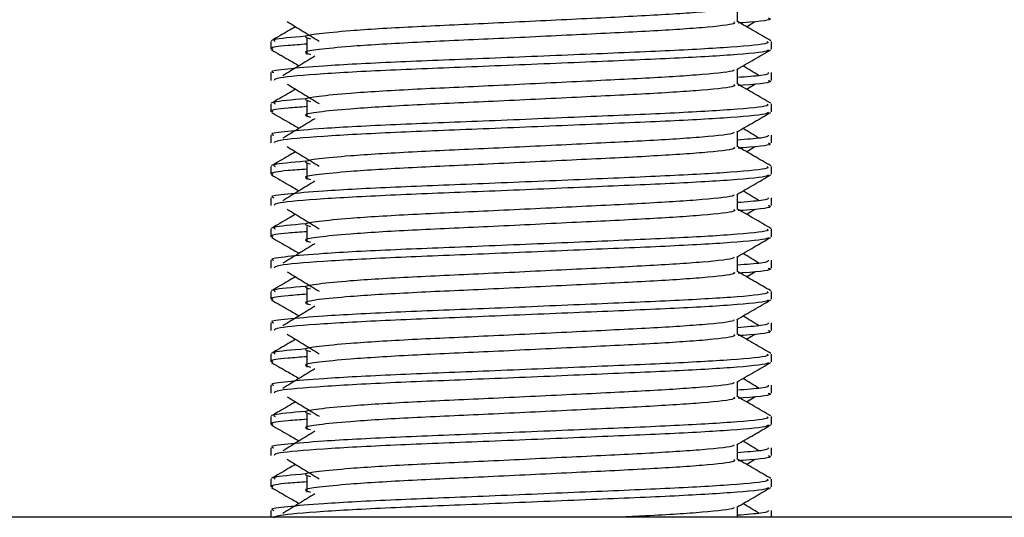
# Model space of a CAD drawing. Header units: millimetres. Extents: x 0 to 420, y 0 to 297.
# Tile 96 of 119: x 302.655 to 303.693, y 207.068 to 207.593. Entities that reach past the tile are written whole.
import ezdxf

# ---------------------------------------------------------------- set-up
doc = ezdxf.new("R2010")
doc.units = ezdxf.units.MM

msp = doc.modelspace()

# ---------------------------------------------------------------- linework, layer by layer
at = {"color": 7, "linetype": 'Continuous', "lineweight": 25}
for p, q in [((303.41212, 207.59081), (303.41212, 207.6069)), ((303.42164, 207.58565), (303.43047, 207.59106)), ((302.91997, 207.57012), (302.91997, 207.56189)), ((302.95796, 207.57285), (302.95796, 207.55635)), ((303.44783, 207.56189), (303.44783, 207.57012)), ((302.91997, 207.53714), (302.91997, 207.52891)), ((303.41212, 207.52483), (303.41212, 207.54092)), ((303.44783, 207.52891), (303.44783, 207.53714)), ((303.42164, 207.51966), (303.43047, 207.52507)), ((302.91997, 207.50414), (302.91997, 207.49591)), ((302.95796, 207.50687), (302.95796, 207.49037)), ((303.44783, 207.49591), (303.44783, 207.50414)), ((303.41212, 207.45885), (303.41212, 207.47493)), ((302.91997, 207.47115), (302.91997, 207.46293)), ((303.44783, 207.46293), (303.44783, 207.47115)), ((303.42164, 207.45368), (303.43047, 207.45909)), ((302.95796, 207.44088), (302.95796, 207.42439)), ((302.91997, 207.43815), (302.91997, 207.42993)), ((303.44783, 207.42993), (303.44783, 207.43815)), ((303.41212, 207.39286), (303.41212, 207.40895)), ((302.91997, 207.40517), (302.91997, 207.39695)), ((303.44783, 207.39695), (303.44783, 207.40517)), ((303.42164, 207.3877), (303.43047, 207.39311)), ((302.91997, 207.37217), (302.91997, 207.36394)), ((302.95796, 207.3749), (302.95796, 207.3584)), ((303.44783, 207.36394), (303.44783, 207.37217)), ((302.91997, 207.33919), (302.91997, 207.33096)), ((303.41212, 207.32688), (303.41212, 207.34297)), ((303.44783, 207.33096), (303.44783, 207.33919)), ((303.42164, 207.32172), (303.43047, 207.32712)), ((302.91997, 207.30619), (302.91997, 207.29796)), ((302.95796, 207.30892), (302.95796, 207.29242)), ((303.44783, 207.29796), (303.44783, 207.30619)), ((303.41212, 207.2609), (303.41212, 207.27699)), ((302.91997, 207.2732), (302.91997, 207.26498)), ((303.44783, 207.26498), (303.44783, 207.2732)), ((303.42164, 207.25573), (303.43047, 207.26114)), ((302.95796, 207.24293), (302.95796, 207.22644)), ((302.91997, 207.2402), (302.91997, 207.23198)), ((303.44783, 207.23198), (303.44783, 207.2402)), ((302.91997, 207.20722), (302.91997, 207.199)), ((303.41212, 207.19492), (303.41212, 207.211)), ((303.44783, 207.199), (303.44783, 207.20722)), ((303.42164, 207.18975), (303.43047, 207.19516)), ((302.91997, 207.17422), (302.91997, 207.16599)), ((302.95796, 207.17695), (302.95796, 207.16045)), ((303.44783, 207.16599), (303.44783, 207.17422)), ((302.91997, 207.14124), (302.91997, 207.13301)), ((303.41212, 207.12893), (303.41212, 207.14502)), ((303.44783, 207.13301), (303.44783, 207.14124)), ((303.42164, 207.12377), (303.43047, 207.12918)), ((302.91997, 207.10824), (302.91997, 207.10001)), ((302.95796, 207.11097), (302.95796, 207.09447)), ((303.44783, 207.10001), (303.44783, 207.10824)), ((303.41212, 207.0679), (303.41212, 207.07904)), ((305.1469, 207.0679), (301.69928, 207.0679)), ((302.91997, 207.07526), (302.91997, 207.0679)), ((303.44783, 207.0679), (303.44783, 207.07526))]:
    msp.add_line(p, q, dxfattribs=at)
for points, knots in [([(303.40807, 207.60644), (303.40834, 207.60606), (303.40955, 207.60441), (303.37848, 207.60101), (303.31883, 207.59717), (303.23771, 207.59333), (303.14963, 207.58897), (303.06622, 207.58532), (303.00457, 207.58158), (302.96905, 207.57799), (302.95246, 207.57536), (302.95893, 207.57358), (302.96181, 207.57279)], [0, 0, 0, 0, 0.0351066, 0.1561349, 0.2739528, 0.3916527, 0.5126988, 0.6290926, 0.7484115, 0.8401345, 0.9287498, 1, 1, 1, 1]), ([(302.94617, 207.58565), (302.94357, 207.58414), (302.935, 207.57919), (302.92644, 207.57423), (302.92047, 207.57078)], [0, 0, 0, 0, 0.3033381, 1, 1, 1, 1]), ([(302.93734, 207.59106), (302.94296, 207.58761), (302.95421, 207.58072), (302.96543, 207.57384), (302.97105, 207.57039)], [0, 0, 0, 0, 0.5000113, 1, 1, 1, 1]), ([(303.40817, 207.59076), (303.4089, 207.59012), (303.41106, 207.58821), (303.37894, 207.58452), (303.3187, 207.58067), (303.23774, 207.57683), (303.14962, 207.57248), (303.06622, 207.56883), (303.00457, 207.56508), (302.96905, 207.5615), (302.95247, 207.55886), (302.95893, 207.55709), (302.9618, 207.5563)], [0, 0, 0, 0, 0.059132, 0.1771634, 0.2920638, 0.4068492, 0.5248979, 0.6384095, 0.7547738, 0.8442256, 0.9306466, 1, 1, 1, 1]), ([(303.44733, 207.57078), (303.44137, 207.57423), (303.42963, 207.58102), (303.41789, 207.58782), (303.41212, 207.59116)], [0, 0, 0, 0, 0.5083681, 1, 1, 1, 1]), ([(303.44441, 207.5949), (303.44538, 207.59459), (303.4503, 207.59301), (303.4376, 207.59104), (303.41456, 207.58956), (303.41283, 207.58945)], [0, 0, 0, 0, 0.1837303, 0.9385556, 1, 1, 1, 1]), ([(302.95649, 207.57553), (302.94221, 207.57431), (302.92026, 207.57244), (302.92343, 207.57072), (302.92454, 207.57012)], [0, 0, 0, 0, 0.6510435, 1, 1, 1, 1]), ([(303.44327, 207.57012), (303.44408, 207.56949), (303.44656, 207.56758), (303.40945, 207.5639), (303.3398, 207.56005), (303.24618, 207.55621), (303.14424, 207.55186), (303.04788, 207.54821), (302.97625, 207.54446), (302.93614, 207.54087), (302.9178, 207.53872), (302.92223, 207.53744), (302.92327, 207.53714)], [0, 0, 0, 0, 0.0610772, 0.1845123, 0.3046768, 0.4247211, 0.5481742, 0.6668878, 0.7885815, 0.8821287, 0.9725098, 1, 1, 1, 1]), ([(302.95796, 207.56722), (302.95094, 207.56671), (302.92938, 207.56513), (302.91909, 207.56346), (302.92158, 207.56219), (302.92216, 207.56189)], [0, 0, 0, 0, 0.2705432, 0.831179, 1, 1, 1, 1]), ([(302.9206, 207.56123), (302.92656, 207.55777), (302.9363, 207.55214), (302.94603, 207.54651), (302.94979, 207.54433)], [0, 0, 0, 0, 0.6131696, 1, 1, 1, 1]), ([(303.44468, 207.56118), (303.44448, 207.56077), (303.44363, 207.55907), (303.40954, 207.55565), (303.33979, 207.5518), (303.24616, 207.54796), (303.14433, 207.54361), (303.04752, 207.53996), (302.97134, 207.53588), (302.92543, 207.53198), (302.92399, 207.52982), (302.92339, 207.52891)], [0, 0, 0, 0, 0.0399117, 0.1661575, 0.2890582, 0.4118359, 0.5381002, 0.6595169, 0.7839817, 0.9096926, 1, 1, 1, 1]), ([(302.96649, 207.55455), (302.96086, 207.55111), (302.94961, 207.54422), (302.93839, 207.53733), (302.93278, 207.53389)], [0, 0, 0, 0, 0.49999, 1, 1, 1, 1]), ([(303.4114, 207.5405), (303.41737, 207.54396), (303.4293, 207.55087), (303.44124, 207.55777), (303.44721, 207.56123)], [0, 0, 0, 0, 0.4999356, 1, 1, 1, 1]), ([(303.43502, 207.53389), (303.42941, 207.53733), (303.42375, 207.54081), (303.41807, 207.54429), (303.41801, 207.54433)], [0, 0, 0, 0, 0.9898318, 1, 1, 1, 1]), ([(303.40807, 207.54045), (303.40834, 207.54008), (303.40955, 207.53842), (303.37848, 207.53503), (303.31883, 207.53118), (303.23771, 207.52734), (303.14963, 207.52299), (303.06622, 207.51934), (303.00457, 207.51559), (302.96905, 207.51201), (302.95246, 207.50938), (302.95893, 207.5076), (302.96181, 207.5068)], [0, 0, 0, 0, 0.0351066, 0.1561349, 0.2739528, 0.3916527, 0.5126988, 0.6290926, 0.7484115, 0.8401345, 0.9287498, 1, 1, 1, 1]), ([(303.44453, 207.53714), (303.44468, 207.53615), (303.44493, 207.53449), (303.42165, 207.53267), (303.41212, 207.53193)], [0, 0, 0, 0, 0.5906829, 1, 1, 1, 1]), ([(302.93734, 207.52507), (302.94296, 207.52163), (302.95421, 207.51474), (302.96543, 207.50785), (302.97105, 207.50441)], [0, 0, 0, 0, 0.5000113, 1, 1, 1, 1]), ([(303.40817, 207.52478), (303.4089, 207.52414), (303.41106, 207.52222), (303.37894, 207.51854), (303.3187, 207.51469), (303.23774, 207.51085), (303.14962, 207.50649), (303.06622, 207.50284), (303.00457, 207.4991), (302.96905, 207.49552), (302.95247, 207.49288), (302.95893, 207.4911), (302.9618, 207.49031)], [0, 0, 0, 0, 0.059132, 0.1771634, 0.2920638, 0.4068492, 0.5248979, 0.6384095, 0.7547738, 0.8442256, 0.9306466, 1, 1, 1, 1]), ([(303.44733, 207.50479), (303.44137, 207.50825), (303.42963, 207.51504), (303.41789, 207.52183), (303.41212, 207.52517)], [0, 0, 0, 0, 0.5083681, 1, 1, 1, 1]), ([(303.44441, 207.52891), (303.44538, 207.5286), (303.4503, 207.52703), (303.4376, 207.52506), (303.41456, 207.52358), (303.41283, 207.52347)], [0, 0, 0, 0, 0.1837303, 0.9385556, 1, 1, 1, 1]), ([(302.94617, 207.51966), (302.94357, 207.51816), (302.935, 207.5132), (302.92644, 207.50825), (302.92047, 207.50479)], [0, 0, 0, 0, 0.3033381, 1, 1, 1, 1]), ([(303.44327, 207.50414), (303.44408, 207.5035), (303.44656, 207.50159), (303.40945, 207.49792), (303.3398, 207.49407), (303.24618, 207.49023), (303.14424, 207.48587), (303.04788, 207.48222), (302.97625, 207.47848), (302.93614, 207.47489), (302.9178, 207.47273), (302.92223, 207.47145), (302.92327, 207.47115)], [0, 0, 0, 0, 0.0610772, 0.1845123, 0.3046768, 0.4247211, 0.5481742, 0.6668878, 0.7885815, 0.8821287, 0.9725098, 1, 1, 1, 1]), ([(302.95649, 207.50954), (302.94221, 207.50833), (302.92026, 207.50646), (302.92343, 207.50474), (302.92454, 207.50414)], [0, 0, 0, 0, 0.6510435, 1, 1, 1, 1]), ([(302.9206, 207.49525), (302.92656, 207.49179), (302.9363, 207.48616), (302.94603, 207.48052), (302.94979, 207.47834)], [0, 0, 0, 0, 0.6131696, 1, 1, 1, 1]), ([(302.95796, 207.50124), (302.95094, 207.50073), (302.92938, 207.49915), (302.91909, 207.49748), (302.92158, 207.4962), (302.92216, 207.49591)], [0, 0, 0, 0, 0.2705432, 0.831179, 1, 1, 1, 1]), ([(303.44468, 207.4952), (303.44448, 207.49479), (303.44363, 207.49309), (303.40954, 207.48967), (303.33979, 207.48582), (303.24616, 207.48198), (303.14433, 207.47762), (303.04752, 207.47398), (302.97134, 207.46989), (302.92543, 207.466), (302.92399, 207.46383), (302.92339, 207.46293)], [0, 0, 0, 0, 0.0399117, 0.1661575, 0.2890582, 0.4118359, 0.5381002, 0.6595169, 0.7839817, 0.9096926, 1, 1, 1, 1]), ([(303.4114, 207.47452), (303.41737, 207.47798), (303.4293, 207.48488), (303.44124, 207.49179), (303.44721, 207.49525)], [0, 0, 0, 0, 0.4999356, 1, 1, 1, 1]), ([(302.96649, 207.48857), (302.96086, 207.48513), (302.94961, 207.47824), (302.93839, 207.47135), (302.93278, 207.46791)], [0, 0, 0, 0, 0.49999, 1, 1, 1, 1]), ([(303.40807, 207.47447), (303.40834, 207.4741), (303.40955, 207.47244), (303.37848, 207.46904), (303.31883, 207.4652), (303.23771, 207.46136), (303.14963, 207.457), (303.06622, 207.45336), (303.00457, 207.44961), (302.96905, 207.44603), (302.95246, 207.44339), (302.95893, 207.44161), (302.96181, 207.44082)], [0, 0, 0, 0, 0.0351066, 0.1561349, 0.2739528, 0.3916527, 0.5126988, 0.6290926, 0.7484115, 0.8401345, 0.9287498, 1, 1, 1, 1]), ([(303.43502, 207.46791), (303.42941, 207.47135), (303.42375, 207.47483), (303.41807, 207.47831), (303.41801, 207.47834)], [0, 0, 0, 0, 0.9898318, 1, 1, 1, 1]), ([(303.44453, 207.47115), (303.44468, 207.47017), (303.44493, 207.4685), (303.42165, 207.46669), (303.41212, 207.46595)], [0, 0, 0, 0, 0.5906829, 1, 1, 1, 1]), ([(303.44441, 207.46293), (303.44538, 207.46262), (303.4503, 207.46104), (303.4376, 207.45907), (303.41456, 207.4576), (303.41283, 207.45749)], [0, 0, 0, 0, 0.1837303, 0.9385556, 1, 1, 1, 1]), ([(302.94617, 207.45368), (302.94357, 207.45218), (302.935, 207.44722), (302.92644, 207.44226), (302.92047, 207.43881)], [0, 0, 0, 0, 0.3033381, 1, 1, 1, 1]), ([(302.93734, 207.45909), (302.94296, 207.45565), (302.95421, 207.44876), (302.96543, 207.44187), (302.97105, 207.43842)], [0, 0, 0, 0, 0.5000113, 1, 1, 1, 1]), ([(303.40817, 207.4588), (303.4089, 207.45816), (303.41106, 207.45624), (303.37894, 207.45255), (303.3187, 207.4487), (303.23774, 207.44486), (303.14962, 207.44051), (303.06622, 207.43686), (303.00457, 207.43311), (302.96905, 207.42953), (302.95247, 207.4269), (302.95893, 207.42512), (302.9618, 207.42433)], [0, 0, 0, 0, 0.059132, 0.1771634, 0.2920638, 0.4068492, 0.5248979, 0.6384095, 0.7547738, 0.8442256, 0.9306466, 1, 1, 1, 1]), ([(303.44733, 207.43881), (303.44137, 207.44226), (303.42963, 207.44906), (303.41789, 207.45585), (303.41212, 207.45919)], [0, 0, 0, 0, 0.5083681, 1, 1, 1, 1]), ([(302.95649, 207.44356), (302.94221, 207.44234), (302.92026, 207.44048), (302.92343, 207.43875), (302.92454, 207.43815)], [0, 0, 0, 0, 0.6510435, 1, 1, 1, 1]), ([(303.44327, 207.43815), (303.44408, 207.43752), (303.44656, 207.43561), (303.40945, 207.43193), (303.3398, 207.42808), (303.24618, 207.42425), (303.14424, 207.41989), (303.04788, 207.41624), (302.97625, 207.4125), (302.93614, 207.40891), (302.9178, 207.40675), (302.92223, 207.40547), (302.92327, 207.40517)], [0, 0, 0, 0, 0.0610772, 0.1845123, 0.3046768, 0.4247211, 0.5481742, 0.6668878, 0.7885815, 0.8821287, 0.9725098, 1, 1, 1, 1]), ([(302.95796, 207.43526), (302.95094, 207.43474), (302.92938, 207.43317), (302.91909, 207.43149), (302.92158, 207.43022), (302.92216, 207.42993)], [0, 0, 0, 0, 0.2705432, 0.831179, 1, 1, 1, 1]), ([(302.9206, 207.42926), (302.92656, 207.42581), (302.9363, 207.42018), (302.94603, 207.41454), (302.94979, 207.41236)], [0, 0, 0, 0, 0.6131696, 1, 1, 1, 1]), ([(303.44468, 207.42922), (303.44448, 207.42881), (303.44363, 207.4271), (303.40954, 207.42368), (303.33979, 207.41984), (303.24616, 207.416), (303.14433, 207.41164), (303.04752, 207.40799), (302.97134, 207.40391), (302.92543, 207.40002), (302.92399, 207.39785), (302.92339, 207.39695)], [0, 0, 0, 0, 0.0399117, 0.1661575, 0.2890582, 0.4118359, 0.5381002, 0.6595169, 0.7839817, 0.9096926, 1, 1, 1, 1]), ([(302.96649, 207.42259), (302.96086, 207.41914), (302.94961, 207.41226), (302.93839, 207.40537), (302.93278, 207.40192)], [0, 0, 0, 0, 0.49999, 1, 1, 1, 1]), ([(303.4114, 207.40854), (303.41737, 207.41199), (303.4293, 207.4189), (303.44124, 207.42581), (303.44721, 207.42926)], [0, 0, 0, 0, 0.4999356, 1, 1, 1, 1]), ([(303.43502, 207.40192), (303.42941, 207.40537), (303.42375, 207.40885), (303.41807, 207.41233), (303.41801, 207.41236)], [0, 0, 0, 0, 0.9898318, 1, 1, 1, 1]), ([(303.40807, 207.40849), (303.40834, 207.40811), (303.40955, 207.40646), (303.37848, 207.40306), (303.31883, 207.39922), (303.23771, 207.39538), (303.14963, 207.39102), (303.06622, 207.38737), (303.00457, 207.38363), (302.96905, 207.38004), (302.95246, 207.37741), (302.95893, 207.37563), (302.96181, 207.37484)], [0, 0, 0, 0, 0.0351066, 0.1561349, 0.2739528, 0.3916527, 0.5126988, 0.6290926, 0.7484115, 0.8401345, 0.9287498, 1, 1, 1, 1]), ([(303.44453, 207.40517), (303.44468, 207.40419), (303.44493, 207.40252), (303.42165, 207.40071), (303.41212, 207.39996)], [0, 0, 0, 0, 0.5906829, 1, 1, 1, 1]), ([(302.93734, 207.39311), (302.94296, 207.38966), (302.95421, 207.38277), (302.96543, 207.37589), (302.97105, 207.37244)], [0, 0, 0, 0, 0.5000113, 1, 1, 1, 1]), ([(303.40817, 207.39281), (303.4089, 207.39217), (303.41106, 207.39026), (303.37894, 207.38657), (303.3187, 207.38272), (303.23774, 207.37888), (303.14962, 207.37453), (303.06622, 207.37088), (303.00457, 207.36713), (302.96905, 207.36355), (302.95247, 207.36091), (302.95893, 207.35914), (302.9618, 207.35835)], [0, 0, 0, 0, 0.059132, 0.1771634, 0.2920638, 0.4068492, 0.5248979, 0.6384095, 0.7547738, 0.8442256, 0.9306466, 1, 1, 1, 1]), ([(303.44733, 207.37283), (303.44137, 207.37628), (303.42963, 207.38307), (303.41789, 207.38987), (303.41212, 207.39321)], [0, 0, 0, 0, 0.5083681, 1, 1, 1, 1]), ([(303.44441, 207.39695), (303.44538, 207.39664), (303.4503, 207.39506), (303.4376, 207.39309), (303.41456, 207.39161), (303.41283, 207.3915)], [0, 0, 0, 0, 0.1837303, 0.9385556, 1, 1, 1, 1]), ([(302.94617, 207.3877), (302.94357, 207.38619), (302.935, 207.38124), (302.92644, 207.37628), (302.92047, 207.37283)], [0, 0, 0, 0, 0.3033381, 1, 1, 1, 1]), ([(303.44327, 207.37217), (303.44408, 207.37154), (303.44656, 207.36963), (303.40945, 207.36595), (303.3398, 207.3621), (303.24618, 207.35826), (303.14424, 207.35391), (303.04788, 207.35026), (302.97625, 207.34651), (302.93614, 207.34293), (302.9178, 207.34077), (302.92223, 207.33949), (302.92327, 207.33919)], [0, 0, 0, 0, 0.0610772, 0.1845123, 0.3046768, 0.4247211, 0.5481742, 0.6668878, 0.7885815, 0.8821287, 0.9725098, 1, 1, 1, 1]), ([(302.95796, 207.36927), (302.95094, 207.36876), (302.92938, 207.36718), (302.91909, 207.36551), (302.92158, 207.36424), (302.92216, 207.36394)], [0, 0, 0, 0, 0.2705432, 0.831179, 1, 1, 1, 1]), ([(302.95649, 207.37758), (302.94221, 207.37636), (302.92026, 207.37449), (302.92343, 207.37277), (302.92454, 207.37217)], [0, 0, 0, 0, 0.6510435, 1, 1, 1, 1]), ([(302.9206, 207.36328), (302.92656, 207.35983), (302.9363, 207.35419), (302.94603, 207.34856), (302.94979, 207.34638)], [0, 0, 0, 0, 0.6131696, 1, 1, 1, 1]), ([(303.44468, 207.36323), (303.44448, 207.36282), (303.44363, 207.36112), (303.40954, 207.3577), (303.33979, 207.35385), (303.24616, 207.35001), (303.14433, 207.34566), (303.04752, 207.34201), (302.97134, 207.33793), (302.92543, 207.33403), (302.92399, 207.33187), (302.92339, 207.33096)], [0, 0, 0, 0, 0.0399117, 0.1661575, 0.2890582, 0.4118359, 0.5381002, 0.6595169, 0.7839817, 0.9096926, 1, 1, 1, 1]), ([(303.4114, 207.34256), (303.41737, 207.34601), (303.4293, 207.35292), (303.44124, 207.35983), (303.44721, 207.36328)], [0, 0, 0, 0, 0.4999356, 1, 1, 1, 1]), ([(302.96649, 207.3566), (302.96086, 207.35316), (302.94961, 207.34627), (302.93839, 207.33938), (302.93278, 207.33594)], [0, 0, 0, 0, 0.49999, 1, 1, 1, 1]), ([(303.40807, 207.3425), (303.40834, 207.34213), (303.40955, 207.34047), (303.37848, 207.33708), (303.31883, 207.33324), (303.23771, 207.32939), (303.14963, 207.32504), (303.06622, 207.32139), (303.00457, 207.31764), (302.96905, 207.31406), (302.95246, 207.31143), (302.95893, 207.30965), (302.96181, 207.30885)], [0, 0, 0, 0, 0.0351066, 0.1561349, 0.2739528, 0.3916527, 0.5126988, 0.6290926, 0.7484115, 0.8401345, 0.9287498, 1, 1, 1, 1]), ([(303.44453, 207.33919), (303.44468, 207.3382), (303.44493, 207.33654), (303.42165, 207.33472), (303.41212, 207.33398)], [0, 0, 0, 0, 0.5906829, 1, 1, 1, 1]), ([(303.43502, 207.33594), (303.42941, 207.33938), (303.42375, 207.34286), (303.41807, 207.34634), (303.41801, 207.34638)], [0, 0, 0, 0, 0.9898318, 1, 1, 1, 1]), ([(302.93734, 207.32712), (302.94296, 207.32368), (302.95421, 207.31679), (302.96543, 207.3099), (302.97105, 207.30646)], [0, 0, 0, 0, 0.5000113, 1, 1, 1, 1]), ([(303.40817, 207.32683), (303.4089, 207.32619), (303.41106, 207.32427), (303.37894, 207.32059), (303.3187, 207.31674), (303.23774, 207.3129), (303.14962, 207.30854), (303.06622, 207.30489), (303.00457, 207.30115), (302.96905, 207.29757), (302.95247, 207.29493), (302.95893, 207.29315), (302.9618, 207.29236)], [0, 0, 0, 0, 0.059132, 0.1771634, 0.2920638, 0.4068492, 0.5248979, 0.6384095, 0.7547738, 0.8442256, 0.9306466, 1, 1, 1, 1]), ([(303.44733, 207.30685), (303.44137, 207.3103), (303.42963, 207.31709), (303.41789, 207.32388), (303.41212, 207.32722)], [0, 0, 0, 0, 0.5083681, 1, 1, 1, 1]), ([(303.44441, 207.33096), (303.44538, 207.33065), (303.4503, 207.32908), (303.4376, 207.32711), (303.41456, 207.32563), (303.41283, 207.32552)], [0, 0, 0, 0, 0.1837303, 0.9385556, 1, 1, 1, 1]), ([(302.94617, 207.32172), (302.94357, 207.32021), (302.935, 207.31525), (302.92644, 207.3103), (302.92047, 207.30685)], [0, 0, 0, 0, 0.30333814, 1, 1, 1, 1]), ([(303.44327, 207.30619), (303.44408, 207.30556), (303.44656, 207.30365), (303.40945, 207.29997), (303.3398, 207.29612), (303.24618, 207.29228), (303.14424, 207.28792), (303.04788, 207.28427), (302.97625, 207.28053), (302.93614, 207.27694), (302.9178, 207.27478), (302.92223, 207.2735), (302.92327, 207.2732)], [0, 0, 0, 0, 0.0610772, 0.1845123, 0.3046768, 0.4247211, 0.5481742, 0.6668878, 0.7885815, 0.8821287, 0.9725098, 1, 1, 1, 1]), ([(302.95649, 207.31159), (302.94221, 207.31038), (302.92026, 207.30851), (302.92343, 207.30679), (302.92454, 207.30619)], [0, 0, 0, 0, 0.6510435, 1, 1, 1, 1]), ([(302.9206, 207.2973), (302.92656, 207.29384), (302.9363, 207.28821), (302.94603, 207.28258), (302.94979, 207.2804)], [0, 0, 0, 0, 0.6131696, 1, 1, 1, 1]), ([(302.95796, 207.30329), (302.95094, 207.30278), (302.92938, 207.3012), (302.91909, 207.29953), (302.92158, 207.29825), (302.92216, 207.29796)], [0, 0, 0, 0, 0.2705432, 0.831179, 1, 1, 1, 1]), ([(303.44468, 207.29725), (303.44448, 207.29684), (303.44363, 207.29514), (303.40954, 207.29172), (303.33979, 207.28787), (303.24616, 207.28403), (303.14433, 207.27967), (303.04752, 207.27603), (302.97134, 207.27194), (302.92543, 207.26805), (302.92399, 207.26589), (302.92339, 207.26498)], [0, 0, 0, 0, 0.0399117, 0.1661575, 0.2890582, 0.4118359, 0.5381002, 0.6595169, 0.7839817, 0.9096926, 1, 1, 1, 1]), ([(303.4114, 207.27657), (303.41737, 207.28003), (303.4293, 207.28694), (303.44124, 207.29384), (303.44721, 207.2973)], [0, 0, 0, 0, 0.4999356, 1, 1, 1, 1]), ([(302.96649, 207.29062), (302.96086, 207.28718), (302.94961, 207.28029), (302.93839, 207.2734), (302.93278, 207.26996)], [0, 0, 0, 0, 0.49999, 1, 1, 1, 1]), ([(303.40807, 207.27652), (303.40834, 207.27615), (303.40955, 207.27449), (303.37848, 207.27109), (303.31883, 207.26725), (303.23771, 207.26341), (303.14963, 207.25906), (303.06622, 207.25541), (303.00457, 207.25166), (302.96905, 207.24808), (302.95246, 207.24544), (302.95893, 207.24366), (302.96181, 207.24287)], [0, 0, 0, 0, 0.0351066, 0.1561349, 0.2739528, 0.3916527, 0.5126988, 0.6290926, 0.7484115, 0.8401345, 0.9287498, 1, 1, 1, 1]), ([(303.43502, 207.26996), (303.42941, 207.2734), (303.42375, 207.27688), (303.41807, 207.28036), (303.41801, 207.2804)], [0, 0, 0, 0, 0.98983176, 1, 1, 1, 1]), ([(303.44453, 207.2732), (303.44468, 207.27222), (303.44493, 207.27055), (303.42165, 207.26874), (303.41212, 207.268)], [0, 0, 0, 0, 0.5906829, 1, 1, 1, 1]), ([(303.44441, 207.26498), (303.44538, 207.26467), (303.4503, 207.26309), (303.4376, 207.26112), (303.41456, 207.25965), (303.41283, 207.25954)], [0, 0, 0, 0, 0.1837303, 0.9385556, 1, 1, 1, 1]), ([(302.94617, 207.25573), (302.94357, 207.25423), (302.935, 207.24927), (302.92644, 207.24431), (302.92047, 207.24086)], [0, 0, 0, 0, 0.30333814, 1, 1, 1, 1]), ([(302.93734, 207.26114), (302.94296, 207.2577), (302.95421, 207.25081), (302.96543, 207.24392), (302.97105, 207.24048)], [0, 0, 0, 0, 0.50001135, 1, 1, 1, 1]), ([(303.40817, 207.26085), (303.4089, 207.26021), (303.41106, 207.25829), (303.37894, 207.25461), (303.3187, 207.25075), (303.23774, 207.24692), (303.14962, 207.24256), (303.06622, 207.23891), (303.00457, 207.23516), (302.96905, 207.23158), (302.95247, 207.22895), (302.95893, 207.22717), (302.9618, 207.22638)], [0, 0, 0, 0, 0.059132, 0.1771634, 0.2920638, 0.4068492, 0.5248979, 0.6384095, 0.7547738, 0.8442256, 0.9306466, 1, 1, 1, 1]), ([(303.44733, 207.24086), (303.44137, 207.24431), (303.42963, 207.25111), (303.41789, 207.2579), (303.41212, 207.26124)], [0, 0, 0, 0, 0.5083681, 1, 1, 1, 1]), ([(302.95649, 207.24561), (302.94221, 207.24439), (302.92026, 207.24253), (302.92343, 207.24081), (302.92454, 207.2402)], [0, 0, 0, 0, 0.6510435, 1, 1, 1, 1]), ([(303.44327, 207.2402), (303.44408, 207.23957), (303.44656, 207.23766), (303.40945, 207.23399), (303.3398, 207.23014), (303.24618, 207.2263), (303.14424, 207.22194), (303.04788, 207.21829), (302.97625, 207.21455), (302.93614, 207.21096), (302.9178, 207.2088), (302.92223, 207.20752), (302.92327, 207.20722)], [0, 0, 0, 0, 0.0610772, 0.1845123, 0.3046768, 0.4247211, 0.5481742, 0.6668878, 0.7885815, 0.8821287, 0.9725098, 1, 1, 1, 1]), ([(302.95796, 207.23731), (302.95094, 207.2368), (302.92938, 207.23522), (302.91909, 207.23354), (302.92158, 207.23227), (302.92216, 207.23198)], [0, 0, 0, 0, 0.2705432, 0.831179, 1, 1, 1, 1]), ([(302.9206, 207.23131), (302.92656, 207.22786), (302.9363, 207.22223), (302.94603, 207.21659), (302.94979, 207.21441)], [0, 0, 0, 0, 0.6131696, 1, 1, 1, 1]), ([(303.44468, 207.23127), (303.44448, 207.23086), (303.44363, 207.22916), (303.40954, 207.22574), (303.33979, 207.22189), (303.24616, 207.21805), (303.14433, 207.21369), (303.04752, 207.21004), (302.97134, 207.20596), (302.92543, 207.20207), (302.92399, 207.1999), (302.92339, 207.199)], [0, 0, 0, 0, 0.0399117, 0.1661575, 0.2890582, 0.4118359, 0.5381002, 0.6595169, 0.7839817, 0.9096926, 1, 1, 1, 1]), ([(302.96649, 207.22464), (302.96086, 207.22119), (302.94961, 207.21431), (302.93839, 207.20742), (302.93278, 207.20397)], [0, 0, 0, 0, 0.49999, 1, 1, 1, 1]), ([(303.4114, 207.21059), (303.41737, 207.21404), (303.4293, 207.22095), (303.44124, 207.22786), (303.44721, 207.23131)], [0, 0, 0, 0, 0.4999356, 1, 1, 1, 1]), ([(303.43502, 207.20397), (303.42941, 207.20742), (303.42375, 207.2109), (303.41807, 207.21438), (303.41801, 207.21441)], [0, 0, 0, 0, 0.9898318, 1, 1, 1, 1]), ([(303.40807, 207.21054), (303.40834, 207.21016), (303.40955, 207.20851), (303.37848, 207.20511), (303.31883, 207.20127), (303.23771, 207.19743), (303.14963, 207.19307), (303.06622, 207.18942), (303.00457, 207.18568), (302.96905, 207.1821), (302.95246, 207.17946), (302.95893, 207.17768), (302.96181, 207.17689)], [0, 0, 0, 0, 0.0351066, 0.1561349, 0.2739528, 0.3916527, 0.5126988, 0.6290926, 0.7484115, 0.8401345, 0.9287498, 1, 1, 1, 1]), ([(303.44453, 207.20722), (303.44468, 207.20624), (303.44493, 207.20457), (303.42165, 207.20276), (303.41212, 207.20202)], [0, 0, 0, 0, 0.5906829, 1, 1, 1, 1]), ([(302.93734, 207.19516), (302.94296, 207.19171), (302.95421, 207.18483), (302.96543, 207.17794), (302.97105, 207.17449)], [0, 0, 0, 0, 0.5000113, 1, 1, 1, 1]), ([(303.40817, 207.19487), (303.4089, 207.19423), (303.41106, 207.19231), (303.37894, 207.18862), (303.3187, 207.18477), (303.23774, 207.18093), (303.14962, 207.17658), (303.06622, 207.17293), (303.00457, 207.16918), (302.96905, 207.1656), (302.95247, 207.16297), (302.95893, 207.16119), (302.9618, 207.1604)], [0, 0, 0, 0, 0.059132, 0.1771634, 0.2920638, 0.4068492, 0.5248979, 0.6384095, 0.7547738, 0.8442256, 0.9306466, 1, 1, 1, 1]), ([(303.44733, 207.17488), (303.44137, 207.17833), (303.42963, 207.18512), (303.41789, 207.19192), (303.41212, 207.19526)], [0, 0, 0, 0, 0.5083681, 1, 1, 1, 1]), ([(303.44441, 207.199), (303.44538, 207.19869), (303.4503, 207.19711), (303.4376, 207.19514), (303.41456, 207.19366), (303.41283, 207.19355)], [0, 0, 0, 0, 0.1837303, 0.9385556, 1, 1, 1, 1]), ([(302.94617, 207.18975), (302.94357, 207.18825), (302.935, 207.18329), (302.92644, 207.17833), (302.92047, 207.17488)], [0, 0, 0, 0, 0.30333814, 1, 1, 1, 1]), ([(303.44327, 207.17422), (303.44408, 207.17359), (303.44656, 207.17168), (303.40945, 207.168), (303.3398, 207.16415), (303.24618, 207.16031), (303.14424, 207.15596), (303.04788, 207.15231), (302.97625, 207.14856), (302.93614, 207.14498), (302.9178, 207.14282), (302.92223, 207.14154), (302.92327, 207.14124)], [0, 0, 0, 0, 0.0610772, 0.1845123, 0.3046768, 0.4247211, 0.5481742, 0.6668878, 0.7885815, 0.8821287, 0.9725098, 1, 1, 1, 1]), ([(302.95796, 207.17133), (302.95094, 207.17081), (302.92938, 207.16923), (302.91909, 207.16756), (302.92158, 207.16629), (302.92216, 207.16599)], [0, 0, 0, 0, 0.2705432, 0.831179, 1, 1, 1, 1]), ([(302.95649, 207.17963), (302.94221, 207.17841), (302.92026, 207.17654), (302.92343, 207.17482), (302.92454, 207.17422)], [0, 0, 0, 0, 0.6510435, 1, 1, 1, 1]), ([(302.9206, 207.16533), (302.92656, 207.16188), (302.9363, 207.15624), (302.94603, 207.15061), (302.94979, 207.14843)], [0, 0, 0, 0, 0.6131696, 1, 1, 1, 1]), ([(303.44468, 207.16529), (303.44448, 207.16488), (303.44363, 207.16317), (303.40954, 207.15975), (303.33979, 207.1559), (303.24616, 207.15206), (303.14433, 207.14771), (303.04752, 207.14406), (302.97134, 207.13998), (302.92543, 207.13608), (302.92399, 207.13392), (302.92339, 207.13301)], [0, 0, 0, 0, 0.0399117, 0.1661575, 0.2890582, 0.4118359, 0.5381002, 0.6595169, 0.7839817, 0.9096926, 1, 1, 1, 1]), ([(303.4114, 207.14461), (303.41737, 207.14806), (303.4293, 207.15497), (303.44124, 207.16188), (303.44721, 207.16533)], [0, 0, 0, 0, 0.4999356, 1, 1, 1, 1]), ([(302.96649, 207.15865), (302.96086, 207.15521), (302.94961, 207.14832), (302.93839, 207.14144), (302.93278, 207.13799)], [0, 0, 0, 0, 0.49999, 1, 1, 1, 1]), ([(303.40807, 207.14455), (303.40834, 207.14418), (303.40955, 207.14252), (303.37848, 207.13913), (303.31883, 207.13529), (303.23771, 207.13144), (303.14963, 207.12709), (303.06622, 207.12344), (303.00457, 207.11969), (302.96905, 207.11611), (302.95246, 207.11348), (302.95893, 207.1117), (302.96181, 207.11091)], [0, 0, 0, 0, 0.0351066, 0.1561349, 0.2739528, 0.3916527, 0.5126988, 0.6290926, 0.7484115, 0.8401345, 0.9287498, 1, 1, 1, 1]), ([(303.44453, 207.14124), (303.44468, 207.14025), (303.44493, 207.13859), (303.42165, 207.13677), (303.41212, 207.13603)], [0, 0, 0, 0, 0.5906829, 1, 1, 1, 1]), ([(303.43502, 207.13799), (303.42941, 207.14144), (303.42375, 207.14491), (303.41807, 207.14839), (303.41801, 207.14843)], [0, 0, 0, 0, 0.9898318, 1, 1, 1, 1]), ([(302.93734, 207.12918), (302.94296, 207.12573), (302.95421, 207.11884), (302.96543, 207.11195), (302.97105, 207.10851)], [0, 0, 0, 0, 0.5000113, 1, 1, 1, 1]), ([(303.40817, 207.12888), (303.4089, 207.12824), (303.41106, 207.12632), (303.37894, 207.12264), (303.3187, 207.11879), (303.23774, 207.11495), (303.14962, 207.11059), (303.06622, 207.10694), (303.00457, 207.1032), (302.96905, 207.09962), (302.95247, 207.09698), (302.95893, 207.09521), (302.9618, 207.09441)], [0, 0, 0, 0, 0.059132, 0.1771634, 0.2920638, 0.4068492, 0.5248979, 0.6384095, 0.7547738, 0.8442256, 0.9306466, 1, 1, 1, 1]), ([(303.44733, 207.1089), (303.44137, 207.11235), (303.42963, 207.11914), (303.41789, 207.12593), (303.41212, 207.12928)], [0, 0, 0, 0, 0.5083681, 1, 1, 1, 1]), ([(303.44441, 207.13301), (303.44538, 207.13271), (303.4503, 207.13113), (303.4376, 207.12916), (303.41456, 207.12768), (303.41283, 207.12757)], [0, 0, 0, 0, 0.1837303, 0.9385556, 1, 1, 1, 1]), ([(302.94617, 207.12377), (302.94357, 207.12226), (302.935, 207.1173), (302.92644, 207.11235), (302.92047, 207.1089)], [0, 0, 0, 0, 0.30333814, 1, 1, 1, 1]), ([(303.44327, 207.10824), (303.44408, 207.10761), (303.44656, 207.1057), (303.40945, 207.10202), (303.3398, 207.09817), (303.24618, 207.09433), (303.14424, 207.08997), (303.04788, 207.08632), (302.97625, 207.08258), (302.93614, 207.07899), (302.9178, 207.07684), (302.92223, 207.07555), (302.92327, 207.07526)], [0, 0, 0, 0, 0.0610772, 0.1845123, 0.3046768, 0.4247211, 0.5481742, 0.6668878, 0.7885815, 0.8821287, 0.9725098, 1, 1, 1, 1]), ([(302.95649, 207.11364), (302.94221, 207.11243), (302.92026, 207.11056), (302.92343, 207.10884), (302.92454, 207.10824)], [0, 0, 0, 0, 0.6510435, 1, 1, 1, 1]), ([(302.9206, 207.09935), (302.92656, 207.09589), (302.9363, 207.09026), (302.94603, 207.08463), (302.94979, 207.08245)], [0, 0, 0, 0, 0.6131696, 1, 1, 1, 1]), ([(302.95796, 207.10534), (302.95094, 207.10483), (302.92938, 207.10325), (302.91909, 207.10158), (302.92158, 207.10031), (302.92216, 207.10001)], [0, 0, 0, 0, 0.2705432, 0.831179, 1, 1, 1, 1]), ([(303.44468, 207.0993), (303.44448, 207.09889), (303.44363, 207.09719), (303.40954, 207.09377), (303.33979, 207.08992), (303.24616, 207.08608), (303.14433, 207.08173), (303.04752, 207.07808), (302.97134, 207.07399), (302.92543, 207.0701), (302.92399, 207.06794), (302.92339, 207.06703)], [0, 0, 0, 0, 0.0399117, 0.1661575, 0.2890582, 0.4118359, 0.5381002, 0.6595169, 0.7839817, 0.9096926, 1, 1, 1, 1]), ([(303.4114, 207.07862), (303.41737, 207.08208), (303.4293, 207.08899), (303.44124, 207.09589), (303.44721, 207.09935)], [0, 0, 0, 0, 0.4999356, 1, 1, 1, 1]), ([(302.96649, 207.09267), (302.96086, 207.08923), (302.94961, 207.08234), (302.93839, 207.07545), (302.93278, 207.07201)], [0, 0, 0, 0, 0.49999, 1, 1, 1, 1]), ([(303.40807, 207.07857), (303.40835, 207.0782), (303.40959, 207.07654), (303.37782, 207.07314), (303.33313, 207.07014), (303.29678, 207.06837), (303.28715, 207.0679)], [0, 0, 0, 0, 0.1109658, 0.4935152, 0.8659168, 1, 1, 1, 1]), ([(303.43502, 207.07201), (303.42941, 207.07545), (303.42375, 207.07893), (303.41807, 207.08241), (303.41801, 207.08245)], [0, 0, 0, 0, 0.9898318, 1, 1, 1, 1]), ([(303.44453, 207.07526), (303.44468, 207.07427), (303.44493, 207.0726), (303.42165, 207.07079), (303.41212, 207.07005)], [0, 0, 0, 0, 0.5906829, 1, 1, 1, 1])]:
    msp.add_open_spline(points, degree=3, knots=knots, dxfattribs=at)

doc.saveas('drawing.dxf')
